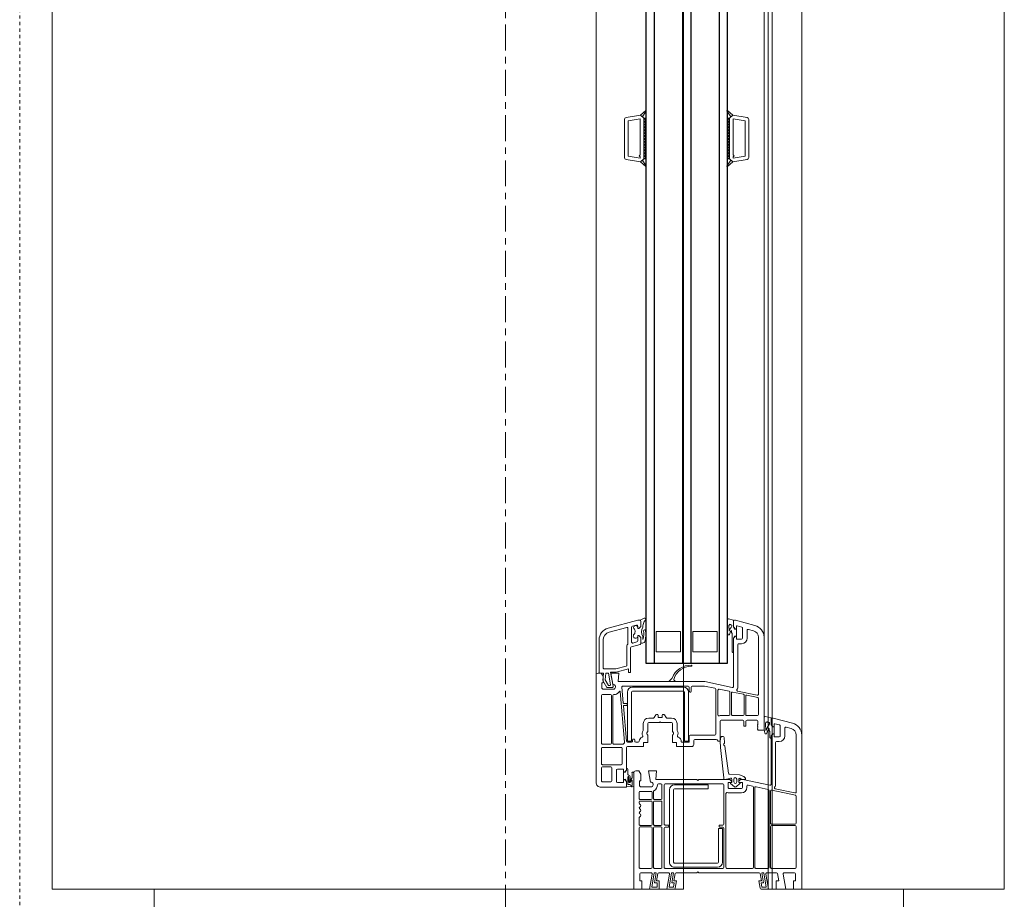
# Model space of a CAD drawing. Header units: centimetres. Extents: x 376 to 6517, y 1901 to 66534.
# Tile 82 of 105: x 2897 to 2945, y 66040 to 66083. Entities that reach past the tile are written whole.
import ezdxf

# ---------------------------------------------------------------- set-up
doc = ezdxf.new("R2010")
doc.units = ezdxf.units.CM
doc.linetypes.add('__FK_przerywana', pattern=[0.32004, 0.16002, -0.16002])
doc.linetypes.add('Linia siatki', pattern=[2.2225, 1.27, -0.3175, 0.3175, -0.3175])
for name, color, linetype, lineweight in [('A-DETL-GENF', 7, 'Continuous', 5), ('A-DETL-MBND', 7, 'Continuous', 5), ('A-GENM', 7, 'Continuous', 5), ('A-GLAZ', 7, 'Continuous', 5), ('A-WALL', 7, 'Continuous', 35), ('S-GRID', 7, 'Continuous', 5)]:
    doc.layers.add(name, color=color, linetype=linetype, lineweight=lineweight)

# ---------------------------------------------------------------- blocks, each defined once
blk = doc.blocks.new('Windows_S9000-Double-Vent-Window-with-Sashbars - O3 Windows_S9000-Double-Vent-Window-with-Sashbars 2-9225298-__-00_00 Przyziemie PB')
at = {"layer": 'A-DETL-GENF'}
for p, q in [((69, 13.4), (61.435, 13.4)), ((64.23, 13.13), (61.435, 13.13)), ((64.074, 12.104), (64.279, 13.07)), ((64.386, 13.09), (64.139, 11.93)), ((65.76, 13.13), (64.435, 13.13)), ((65.81, 11.92), (65.81, 13.08)), ((65.88, 13.08), (65.88, 11.92)), ((67.93, 13.13), (65.93, 13.13)), ((67.98, 11.92), (67.98, 13.08)), ((68.25, 13.1), (68.6, 13.1)), ((68.6, 13.1), (68.6, 13)), ((69, 13), (69, 13.4)), ((60.855, 12.955), (60.6, 12.003)), ((61.116, 12.885), (61.048, 12.633)), ((68.2, 12.539), (68.2, 13.05)), ((69, 12.62), (68.259, 12.489)), ((68.6, 13), (69, 13)), ((69, 12.15), (69, 12.62)), ((60.878, 12.075), (60.942, 12.313)), ((60.99, 12.35), (61.48, 12.35)), ((61.097, 12.57), (61.48, 12.57)), ((61.53, 12.3), (61.53, 12.07)), ((61.75, 12.3), (61.75, 12.17)), ((61.8, 12.12), (63.844, 12.12)), ((68.2, 11.689), (68.2, 12.163)), ((68.241, 12.212), (68.6, 12.275)), ((68.6, 12.275), (68.6, 12.15)), ((68.6, 12.15), (69, 12.15)), ((60.524, 11.611), (60.589, 11.9)), ((60.589, 11.9), (60.93, 11.9)), ((60.6, 12.003), (60.6, 11.95)), ((60.65, 11.9), (60.93, 11.9)), ((60.799, 11.702), (60.786, 11.72)), ((60.948, 11.63), (60.841, 11.63)), ((61.03, 12.05), (60.897, 12.05)), ((60.93, 11.9), (61.03, 12)), ((60.93, 11.9), (61.002, 11.951)), ((61.03, 12), (61.03, 12.05)), ((61.031, 11.96), (61.031, 12.049)), ((61.031, 12.049), (61.381, 12.049)), ((61.206, 11.8), (61.121, 11.8)), ((61.258, 11.83), (61.206, 11.8)), ((61.526, 11.83), (61.258, 11.83)), ((61.51, 12.05), (61.38, 12.05)), ((61.38, 12.05), (61.38, 12)), ((61.38, 12), (61.48, 11.9)), ((61.381, 12.049), (61.381, 11.96)), ((61.409, 11.951), (61.481, 11.9)), ((61.48, 11.9), (63.846, 11.9)), ((61.481, 11.9), (61.586, 11.9)), ((63.895, 11.84), (63.611, 10.504)), ((64.103, 11.76), (63.976, 11.16)), ((67.93, 11.8), (64.152, 11.8)), ((64.188, 11.87), (65.76, 11.87)), ((65.93, 11.87), (67.93, 11.87)), ((67.98, 11.15), (67.98, 11.75)), ((68.2, 11.538), (68.91, 11.663)), ((69, 11.77), (68.259, 11.639)), ((68.91, 11.663), (68.91, 11.446)), ((69, 11.412), (69, 11.77)), ((61.2, 11.55), (56.635, 11.55)), ((59.43, 11.28), (56.635, 11.28)), ((59.274, 10.255), (59.479, 11.22)), ((59.586, 11.24), (59.473, 10.71)), ((60.43, 11.28), (59.634, 11.28)), ((60.48, 10.7), (60.48, 11.23)), ((60.948, 11.55), (60.573, 11.55)), ((60.7, 10.715), (60.7, 11.2)), ((60.75, 11.25), (60.9, 11.25)), ((60.9, 11.25), (60.92, 11.23)), ((60.92, 11.23), (60.94, 11.25)), ((60.94, 11.25), (60.96, 11.23)), ((60.96, 11.23), (60.98, 11.25)), ((60.98, 11.25), (61, 11.23)), ((61, 11.23), (61.02, 11.25)), ((61.02, 11.25), (61.04, 11.23)), ((61.04, 11.23), (61.06, 11.25)), ((61.06, 11.25), (61.08, 11.23)), ((61.08, 11.23), (61.1, 11.25)), ((61.1, 11.25), (61.12, 11.23)), ((61.12, 11.23), (61.14, 11.25)), ((61.14, 11.25), (61.16, 11.23)), ((61.16, 11.23), (61.2, 11.27)), ((61.2, 11.27), (61.2, 11.55)), ((68.2, 11.446), (68.2, 11.538)), ((68.69, 11.533), (68.2, 11.446)), ((68.2, 8.35), (68.2, 11.313)), ((68.241, 11.362), (68.6, 11.425)), ((68.6, 11.425), (68.6, 11.3)), ((68.6, 11.3), (68.959, 11.363)), ((68.69, 11.407), (68.69, 11.533)), ((68.91, 11.446), (68.69, 11.407)), ((31, 10.016), (31.124, 10.717)), ((31.222, 10.8), (33.078, 10.8)), ((33.3, 10.016), (33.176, 10.717)), ((56.055, 11.105), (55.8, 10.154)), ((56.316, 11.035), (56.248, 10.783)), ((56.296, 10.72), (56.68, 10.72)), ((59.522, 10.65), (60.43, 10.65)), ((61, 10.665), (60.75, 10.665)), ((61, 10.565), (61, 10.665)), ((63.581, 10.647), (63.61, 10.647)), ((63.61, 10.647), (63.61, 10.497)), ((63.939, 10.99), (63.893, 10.77)), ((63.942, 10.71), (64.01, 10.71)), ((67.93, 11.03), (63.988, 11.03)), ((64.024, 11.1), (67.93, 11.1)), ((67.98, 9.73), (67.98, 10.98)), ((31.185, 10.03), (31.289, 10.62)), ((31.289, 10.62), (33.011, 10.62)), ((33.011, 10.62), (33.115, 10.03)), ((55.8, 10.154), (55.8, 10.1)), ((56.078, 10.225), (56.142, 10.463)), ((56.23, 10.2), (56.097, 10.2)), ((56.19, 10.5), (56.68, 10.5)), ((56.23, 10.15), (56.23, 10.2)), ((56.23, 10.11), (56.23, 10.199)), ((56.23, 10.199), (56.58, 10.199)), ((56.71, 10.2), (56.58, 10.2)), ((56.58, 10.2), (56.58, 10.15)), ((56.58, 10.199), (56.58, 10.11)), ((56.73, 10.45), (56.73, 10.22)), ((56.95, 10.45), (56.95, 10.32)), ((57, 10.27), (59.045, 10.27)), ((59.437, 10.54), (59.324, 10.01)), ((60.43, 10.58), (59.486, 10.58)), ((60.48, 10), (60.48, 10.53)), ((60.7, 9.45), (60.7, 10.515)), ((60.75, 10.565), (61, 10.565)), ((63.35, 9.845), (63.389, 10.347)), ((63.389, 10.347), (63.47, 10.552)), ((63.481, 10.569), (63.545, 10.633)), ((63.61, 10.497), (63.564, 10.384)), ((63.738, 10.21), (63.598, 10.21)), ((63.611, 10.504), (63.61, 10.436)), ((63.61, 10.315), (63.74, 10.312)), ((63.625, 10.4), (63.704, 10.321)), ((63.704, 10.321), (63.74, 10.315)), ((63.76, 10.335), (63.76, 10.47)), ((63.76, 10.332), (63.76, 10.348)), ((63.78, 10.49), (64.01, 10.49)), ((63.815, 10.365), (63.974, 10.177)), ((64.06, 10.44), (64.06, 9.84)), ((64.28, 10.44), (64.28, 9.84)), ((30.769, 9.757), (31, 10.016)), ((31.092, 9.914), (30.789, 9.732)), ((31, 10.016), (31.092, 9.914)), ((31.151, 9.85), (31, 10.016)), ((31.15, 9.85), (33.15, 9.85)), ((31.15, 9.75), (31.15, 9.85)), ((31.15, 9.85), (33.15, 9.85)), ((31.15, 9.799), (31.201, 9.85)), ((33.15, 9.75), (31.15, 9.75)), ((31.251, 9.75), (31.151, 9.85)), ((32.95, 10.03), (31.185, 10.03)), ((31.343, 9.85), (31.251, 9.75)), ((31.393, 9.75), (31.293, 9.85)), ((31.484, 9.85), (31.393, 9.75)), ((31.534, 9.75), (31.434, 9.85)), ((31.625, 9.85), (31.534, 9.75)), ((31.675, 9.75), (31.575, 9.85)), ((31.767, 9.85), (31.675, 9.75)), ((31.817, 9.75), (31.717, 9.85)), ((31.908, 9.85), (31.817, 9.75)), ((31.958, 9.75), (31.858, 9.85)), ((32.05, 9.85), (31.958, 9.75)), ((32.1, 9.75), (32, 9.85)), ((32.191, 9.85), (32.1, 9.75)), ((32.241, 9.75), (32.141, 9.85)), ((32.333, 9.85), (32.241, 9.75)), ((32.383, 9.75), (32.283, 9.85)), ((32.474, 9.85), (32.383, 9.75)), ((32.524, 9.75), (32.424, 9.85)), ((32.615, 9.85), (32.524, 9.75)), ((32.665, 9.75), (32.565, 9.85)), ((32.757, 9.85), (32.665, 9.75)), ((32.807, 9.75), (32.707, 9.85)), ((32.898, 9.85), (32.807, 9.75)), ((32.948, 9.75), (32.848, 9.85)), ((33.04, 9.85), (32.948, 9.75)), ((33, 10.08), (32.95, 10.03)), ((32.99, 9.85), (33.09, 9.75)), ((33.05, 10.03), (33, 10.08)), ((33.115, 10.03), (33.05, 10.03)), ((33.09, 9.75), (33.15, 9.831)), ((33.15, 9.831), (33.131, 9.85)), ((33.15, 9.85), (33.3, 10.016)), ((33.15, 9.85), (33.15, 9.75)), ((33.208, 9.914), (33.3, 10.016)), ((33.511, 9.732), (33.208, 9.914)), ((33.3, 10.016), (33.531, 9.757)), ((55.735, 9.811), (55.789, 10.05)), ((56.159, 9.75), (55.784, 9.75)), ((55.789, 10.05), (56.13, 10.05)), ((55.85, 10.05), (56.13, 10.05)), ((56.052, 9.83), (56.159, 9.83)), ((56.13, 10.05), (56.23, 10.15)), ((56.13, 10.05), (56.202, 10.101)), ((56.405, 9.95), (56.321, 9.95)), ((56.457, 9.98), (56.405, 9.95)), ((57.325, 9.98), (56.457, 9.98)), ((56.58, 10.15), (56.68, 10.05)), ((56.681, 10.05), (56.609, 10.101)), ((56.68, 10.05), (59.046, 10.05)), ((57.385, 10.05), (56.681, 10.05)), ((59.095, 9.99), (58.81, 8.65)), ((59.184, 9.35), (59.288, 9.84)), ((59.337, 9.88), (60.43, 9.88)), ((59.373, 9.95), (60.43, 9.95)), ((60.48, 9.83), (60.48, 9.432)), ((61.982, 9.628), (63.307, 9.8)), ((63.548, 9.899), (63.607, 9.728)), ((63.74, 9.968), (63.596, 9.965)), ((63.598, 10.07), (63.738, 10.07)), ((63.61, 9.844), (63.61, 8.35)), ((63.61, 9.712), (63.61, 9.57)), ((63.718, 9.965), (63.625, 9.88)), ((63.74, 9.965), (63.718, 9.965)), ((63.76, 9.932), (63.76, 9.948)), ((63.76, 9.81), (63.76, 9.945)), ((64.01, 9.79), (63.78, 9.79)), ((63.974, 10.103), (63.811, 9.91)), ((64.31, 9.68), (67.93, 9.68)), ((56.35, 8.05), (56.35, 9.25)), ((56.35, 9.25), (57.35, 9.25)), ((57.35, 9.25), (57.35, 8.05)), ((60.446, 9.29), (59.233, 9.29)), ((61.731, 9.4), (60.75, 9.4)), ((61.501, 9.489), (61.503, 9.549)), ((61.737, 9.4), (61.541, 9.438)), ((61.55, 9.597), (61.81, 9.612)), ((61.66, 8.15), (61.66, 9.208)), ((61.675, 9.244), (61.731, 9.3)), ((61.731, 9.3), (61.731, 9.4)), ((62.041, 9.416), (61.737, 9.4)), ((63.531, 9.57), (62.041, 9.416)), ((63.61, 9.57), (63.531, 9.57)), ((63.83, 9.52), (63.83, 6.7)), ((65.805, 9.57), (63.88, 9.57)), ((65.855, 9.375), (65.855, 9.52)), ((65.93, 9.35), (65.88, 9.35)), ((65.955, 9.52), (65.955, 9.375)), ((67.93, 9.57), (66.005, 9.57)), ((66.03, 9.31), (66.03, 9.51)), ((66.03, 9.51), (67.68, 9.51)), ((67.68, 9.31), (66.03, 9.31)), ((67.73, 7.16), (67.73, 9.26)), ((67.93, 9.26), (67.93, 7.16)), ((67.98, 6.7), (67.98, 9.52)), ((59.139, 9.14), (59.03, 8.627)), ((61.39, 9.18), (59.188, 9.18)), ((61.44, 7.93), (61.44, 9.13)), ((63.88, 7.16), (63.88, 8.81)), ((63.88, 8.81), (64.08, 8.81)), ((64.08, 8.81), (64.08, 7.16)), ((58.81, 8.65), (58.81, 4.389)), ((59.03, 8.627), (59.03, 8.03)), ((63.61, 8.35), (63.66, 8.3)), ((63.66, 8.3), (63.61, 8.25)), ((63.61, 8.25), (63.61, 6.239)), ((68.15, 8.3), (68.2, 8.35)), ((68.2, 8.25), (68.15, 8.3)), ((68.2, 7.237), (68.2, 8.25)), ((57.35, 8.05), (56.35, 8.05)), ((59.03, 7.83), (59.03, 4.618)), ((59.08, 7.98), (59.28, 7.98)), ((59.28, 7.88), (59.08, 7.88)), ((61.733, 7.84), (59.333, 7.84)), ((61.76, 7.88), (61.49, 7.88)), ((61.9, 8.1), (61.71, 8.1)), ((61.733, 7.64), (61.733, 7.84)), ((61.78, 7.505), (61.78, 7.86)), ((62, 7.26), (62, 8)), ((56.35, 6.25), (56.35, 7.45)), ((56.35, 7.45), (57.35, 7.45)), ((57.35, 7.45), (57.35, 6.25)), ((59.083, 7.59), (59.083, 5.09)), ((59.283, 5.09), (59.283, 7.59)), ((59.333, 7.64), (61.733, 7.64)), ((60.87, 7.28), (61.188, 7.28)), ((61.8, 7.06), (61.8, 7.26)), ((61.8, 7.26), (62, 7.26)), ((58.657, 7.023), (58.776, 6.904)), ((58.776, 7.176), (58.723, 7.122)), ((58.81, 6.918), (58.81, 7.162)), ((60.6, 6.781), (60.6, 7.01)), ((60.82, 6.48), (60.82, 7.01)), ((60.87, 7.06), (61.247, 7.06)), ((61.272, 7.067), (61.335, 7.103)), ((61.447, 7.06), (61.8, 7.06)), ((64.13, 7.11), (67.68, 7.11)), ((67.68, 6.91), (64.13, 6.91)), ((65.855, 6.7), (65.855, 6.845)), ((65.88, 6.87), (65.93, 6.87)), ((65.955, 6.845), (65.955, 6.7)), ((68.69, 7.017), (68.2, 7.104)), ((68.2, 7.104), (68.2, 7.012)), ((68.2, 7.012), (68.91, 6.887)), ((68.2, 6.387), (68.2, 6.861)), ((68.6, 7.125), (68.241, 7.188)), ((68.259, 6.911), (69, 6.78)), ((68.959, 7.187), (68.6, 7.25)), ((68.6, 7.25), (68.6, 7.125)), ((68.91, 7.104), (68.69, 7.143)), ((68.69, 7.143), (68.69, 7.017)), ((68.91, 6.887), (68.91, 7.104)), ((69, 6.78), (69, 7.138)), ((60.444, 6.656), (60.576, 6.739)), ((60.545, 6.55), (60.47, 6.55)), ((60.47, 6.35), (60.545, 6.35)), ((60.57, 6.375), (60.57, 6.525)), ((60.79, 6.45), (60.82, 6.48)), ((60.82, 6.42), (60.79, 6.45)), ((60.82, 5.89), (60.82, 6.42)), ((63.83, 6.49), (63.83, 6.375)), ((63.88, 6.65), (65.805, 6.65)), ((64.555, 6.54), (63.88, 6.54)), ((64.605, 6.17), (64.605, 6.49)), ((64.675, 6.49), (64.675, 6.17)), ((65.82, 6.54), (64.725, 6.54)), ((65.87, 6.17), (65.87, 6.49)), ((65.94, 6.49), (65.94, 6.17)), ((67.93, 6.54), (65.99, 6.54)), ((66.005, 6.65), (67.93, 6.65)), ((67.98, 6.17), (67.98, 6.49)), ((68.6, 6.275), (68.241, 6.338)), ((69, 6.4), (68.6, 6.4)), ((68.6, 6.4), (68.6, 6.275)), ((68.91, 6.31), (68.69, 6.31)), ((68.69, 6.31), (68.69, 6.167)), ((68.91, 6.037), (68.91, 6.31)), ((69, 5.93), (69, 6.4)), ((57.35, 6.25), (56.35, 6.25)), ((60.576, 6.161), (60.444, 6.244)), ((60.6, 5.89), (60.6, 6.119)), ((61.247, 5.84), (60.87, 5.84)), ((61.335, 5.797), (61.272, 5.833)), ((61.8, 5.84), (61.447, 5.84)), ((61.8, 5.64), (61.8, 5.84)), ((63.61, 6.239), (63.2, 6.275)), ((63.2, 6.275), (63.2, 5.88)), ((63.2, 5.88), (63.745, 5.976)), ((63.98, 6.039), (63.98, 5.48)), ((64.2, 6), (64.2, 5.47)), ((64.216, 6.12), (64.555, 6.12)), ((64.555, 6.05), (64.25, 6.05)), ((64.605, 5.47), (64.605, 6)), ((64.675, 6), (64.675, 5.47)), ((64.725, 6.12), (65.82, 6.12)), ((65.82, 6.05), (64.725, 6.05)), ((65.87, 5.47), (65.87, 6)), ((65.94, 6), (65.94, 5.47)), ((65.99, 6.12), (67.93, 6.12)), ((67.93, 6.05), (65.99, 6.05)), ((67.98, 5.47), (67.98, 6)), ((68.69, 6.167), (68.2, 6.254)), ((68.2, 6.254), (68.2, 6.162)), ((68.2, 6.162), (68.91, 6.037)), ((68.2, 5.5), (68.2, 6.011)), ((68.259, 6.061), (69, 5.93)), ((30.769, 5.743), (31, 5.484)), ((31.092, 5.586), (30.789, 5.768)), ((31.151, 5.65), (31, 5.484)), ((31, 5.484), (31.092, 5.586)), ((31, 5.484), (31.124, 4.783)), ((33.15, 5.75), (31.15, 5.75)), ((31.15, 5.75), (31.15, 5.65)), ((31.15, 5.701), (31.201, 5.65)), ((31.15, 5.65), (33.15, 5.65)), ((31.15, 5.65), (33.15, 5.65)), ((31.251, 5.75), (31.151, 5.65)), ((31.185, 5.47), (31.289, 4.88)), ((32.95, 5.47), (31.185, 5.47)), ((31.343, 5.65), (31.251, 5.75)), ((31.393, 5.75), (31.293, 5.65)), ((31.484, 5.65), (31.393, 5.75)), ((31.534, 5.75), (31.434, 5.65)), ((31.625, 5.65), (31.534, 5.75)), ((31.675, 5.75), (31.575, 5.65)), ((31.767, 5.65), (31.675, 5.75)), ((31.817, 5.75), (31.717, 5.65)), ((31.908, 5.65), (31.817, 5.75)), ((31.958, 5.75), (31.858, 5.65)), ((32.05, 5.65), (31.958, 5.75)), ((32.1, 5.75), (32, 5.65)), ((32.191, 5.65), (32.1, 5.75)), ((32.241, 5.75), (32.141, 5.65)), ((32.333, 5.65), (32.241, 5.75)), ((32.383, 5.75), (32.283, 5.65)), ((32.474, 5.65), (32.383, 5.75)), ((32.524, 5.75), (32.424, 5.65)), ((32.615, 5.65), (32.524, 5.75)), ((32.665, 5.75), (32.565, 5.65)), ((32.757, 5.65), (32.665, 5.75)), ((32.807, 5.75), (32.707, 5.65)), ((32.898, 5.65), (32.807, 5.75)), ((32.948, 5.75), (32.848, 5.65)), ((33.04, 5.65), (32.948, 5.75)), ((33, 5.42), (32.95, 5.47)), ((32.99, 5.65), (33.09, 5.75)), ((33.05, 5.47), (33, 5.42)), ((33.011, 4.88), (33.115, 5.47)), ((33.115, 5.47), (33.05, 5.47)), ((33.09, 5.75), (33.15, 5.669)), ((33.15, 5.669), (33.131, 5.65)), ((33.15, 5.65), (33.15, 5.75)), ((33.15, 5.65), (33.3, 5.484)), ((33.3, 5.484), (33.176, 4.783)), ((33.511, 5.768), (33.208, 5.586)), ((33.208, 5.586), (33.3, 5.484)), ((33.3, 5.484), (33.531, 5.743)), ((55.799, 5.464), (55.7, 5.673)), ((55.769, 5.74), (55.895, 5.641)), ((55.8, 5.348), (55.8, 5.452)), ((56.19, 3.895), (55.8, 5.348)), ((56.101, 5.5), (55.847, 5.5)), ((55.85, 5.5), (56.101, 5.5)), ((56.201, 5.35), (56.085, 5.35)), ((56.201, 5.4), (56.101, 5.5)), ((56.101, 5.5), (56.201, 5.4)), ((56.142, 5.35), (56.201, 5.35)), ((56.201, 5.35), (56.201, 5.4)), ((56.201, 5.4), (56.201, 5.35)), ((56.651, 5.5), (56.551, 5.4)), ((56.551, 5.4), (56.651, 5.5)), ((56.551, 5.4), (56.551, 5.35)), ((56.551, 5.35), (56.551, 5.4)), ((56.551, 5.35), (56.576, 5.35)), ((56.817, 5.35), (56.551, 5.35)), ((56.601, 5.6), (56.742, 5.6)), ((56.911, 5.5), (56.651, 5.5)), ((56.651, 5.5), (56.942, 5.5)), ((56.742, 5.6), (56.709, 5.614)), ((56.81, 5.72), (56.876, 5.674)), ((56.99, 5.463), (57.104, 5.037)), ((61.188, 5.62), (60.87, 5.62)), ((61.78, 5.25), (61.78, 5.366)), ((62, 5.64), (61.8, 5.64)), ((62, 4.85), (62, 5.64)), ((63.35, 5.5), (63.2, 5.4)), ((63.2, 5.4), (63.2, 5.25)), ((63.68, 5.5), (63.35, 5.5)), ((63.68, 5.43), (63.68, 5.5)), ((63.93, 5.43), (63.68, 5.43)), ((63.98, 5.48), (63.93, 5.43)), ((64.25, 5.42), (64.555, 5.42)), ((64.725, 5.42), (64.78, 5.42)), ((65.49, 5.42), (65.82, 5.42)), ((65.99, 5.42), (67.93, 5.42)), ((68.6, 5.45), (68.25, 5.45)), ((69, 5.55), (68.6, 5.55)), ((68.6, 5.55), (68.6, 5.45)), ((69, 5.15), (69, 5.55)), ((31.289, 4.88), (33.011, 4.88)), ((56.037, 5.287), (56.091, 5.087)), ((56.139, 5.05), (56.87, 5.05)), ((56.2, 4.87), (56.949, 4.87)), ((56.918, 5.113), (56.865, 5.313)), ((57.153, 5), (58.37, 5)), ((58.37, 4.9), (58.182, 4.9)), ((58.182, 4.9), (58.347, 4.287)), ((58.37, 5), (58.37, 4.9)), ((61.733, 5.04), (59.333, 5.04)), ((59.333, 4.84), (61.733, 4.84)), ((59.9, 4.838), (59.96, 4.838)), ((61.68, 5.2), (61.73, 5.2)), ((61.73, 5.1), (61.68, 5.1)), ((61.733, 4.84), (61.733, 5.04)), ((61.78, 4.85), (61.78, 5.05)), ((63.115, 4.87), (63.375, 4.87)), ((63.296, 5.15), (63.92, 5.15)), ((63.3, 5.15), (69, 5.15)), ((63.544, 5.075), (63.337, 5.08)), ((63.497, 4.87), (63.858, 4.87)), ((63.71, 4.894), (63.5, 4.92)), ((63.515, 4.978), (63.663, 4.96)), ((63.682, 4.961), (63.544, 5.075)), ((63.653, 5.062), (63.749, 4.982)), ((63.887, 5.08), (63.659, 5.08)), ((63.858, 4.87), (63.866, 4.967)), ((63.974, 5.046), (63.955, 4.8)), ((31.222, 4.7), (33.078, 4.7)), ((56.383, 3.946), (56.152, 4.807)), ((57.035, 4.82), (58, 4.82)), ((58.048, 4.783), (58.187, 4.266)), ((58.81, 4.389), (58.4, 4.425)), ((58.4, 4.425), (58.4, 4.03)), ((59.084, 4.568), (59.862, 4.636)), ((61.792, 4.705), (59.306, 4.487)), ((59.88, 4.656), (59.88, 4.818)), ((59.98, 4.818), (59.98, 4.669)), ((60.002, 4.649), (61.734, 4.8)), ((61.89, 4.18), (61.89, 4.609)), ((62.04, 4.53), (62.04, 3.62)), ((63.16, 4.8), (62.05, 4.8)), ((62.84, 4.58), (62.09, 4.58)), ((62.89, 3.62), (62.89, 4.53)), ((63.159, 4.8), (63.055, 4.8)), ((63.11, 4.35), (63.11, 4.65)), ((63.11, 4.65), (63.26, 4.65)), ((63.231, 4.749), (63.159, 4.8)), ((63.26, 4.7), (63.16, 4.8)), ((63.26, 4.651), (63.26, 4.74)), ((63.26, 4.65), (63.26, 4.7)), ((63.61, 4.651), (63.26, 4.651)), ((63.71, 4.8), (63.61, 4.7)), ((63.61, 4.74), (63.61, 4.651)), ((63.61, 4.7), (63.61, 4.65)), ((63.61, 4.65), (63.76, 4.65)), ((63.71, 4.8), (63.638, 4.749)), ((63.955, 4.8), (63.71, 4.8)), ((64, 4.8), (63.71, 4.8)), ((63.76, 4.65), (63.76, 4.35)), ((64, 3.55), (64, 4.8)), ((58.19, 4.24), (58.19, 3.71)), ((58.35, 4.261), (58.35, 4.016)), ((58.35, 4.016), (59.041, 4.138)), ((58.4, 4.03), (58.945, 4.126)), ((58.977, 4.007), (58.4, 3.906)), ((58.4, 3.906), (58.4, 3.79)), ((58.723, 3.756), (59, 3.916)), ((59, 3.916), (59, 3.988)), ((59.1, 4.089), (59.1, 3.835)), ((59.18, 4.189), (59.18, 3.63)), ((59.45, 4.239), (59.45, 4.18)), ((59.45, 4.01), (59.45, 3.62)), ((59.5, 4.13), (61.84, 4.13)), ((61.84, 4.06), (59.5, 4.06)), ((61.89, 3.62), (61.89, 4.01)), ((62.99, 3.62), (62.99, 4.03)), ((63.04, 4.08), (63.68, 4.08)), ((63.71, 4.3), (63.16, 4.3)), ((63.73, 4.03), (63.73, 3.62)), ((58.13, 3.65), (56.769, 3.65)), ((58.4, 3.45), (56.769, 3.45)), ((58.75, 3.632), (58.392, 3.67)), ((58.392, 3.67), (58.4, 3.45)), ((58.4, 3.79), (58.723, 3.756)), ((58.55, 3.65), (58.4, 3.55)), ((58.4, 3.55), (58.4, 3.4)), ((58.88, 3.65), (58.55, 3.65)), ((59.1, 3.835), (58.75, 3.632)), ((58.88, 3.58), (58.88, 3.65)), ((59.13, 3.58), (58.88, 3.58)), ((59.18, 3.63), (59.13, 3.58)), ((59.5, 3.57), (61.84, 3.57)), ((62.09, 3.57), (62.84, 3.57)), ((63.68, 3.57), (63.04, 3.57)), ((58.5, 3.3), (63.75, 3.3))]:
    blk.add_line(p, q, dxfattribs=at)
at = {"layer": 'A-DETL-GENF', "color": 176, "lineweight": 25, "true_color": 0x00007f}
for p, q in [((57.9, 9.75), (6.4, 9.75)), ((57.9, 5.75), (57.9, 9.75)), ((6.4, 9.35), (57.9, 9.35)), ((6.4, 7.95), (57.9, 7.95)), ((6.4, 7.55), (57.9, 7.55)), ((6.4, 6.15), (57.9, 6.15)), ((6.4, 5.75), (57.9, 5.75))]:
    blk.add_line(p, q, dxfattribs=at)
at = {"layer": 'A-DETL-GENF'}
for centre, radius, start, end in [((61.435, 12.8), 0.6, 90, 165), ((61.435, 12.8), 0.33, 90, 165), ((64.23, 13.08), 0.05, 348, 90), ((64.435, 13.08), 0.05, 90, 168), ((65.76, 13.08), 0.05, 0, 90), ((65.93, 13.08), 0.05, 90, 180), ((67.93, 13.08), 0.05, 0, 90), ((68.25, 13.05), 0.05, 90, 180), ((61.097, 12.62), 0.05, 165, 270), ((60.99, 12.3), 0.05, 90, 165), ((61.48, 12.3), 0.27, 0, 90), ((61.48, 12.3), 0.05, 0, 90), ((61.8, 12.17), 0.05, 180, 270), ((63.844, 11.85), 0.27, 55.6149, 90), ((64.025, 12.114), 0.05, 235.6149, 348), ((68.25, 12.539), 0.05, 180, 280), ((68.25, 12.163), 0.05, 100, 180), ((60.573, 11.6), 0.05, 167.3698, 270), ((60.65, 11.95), 0.05, 180, 270), ((60.802, 11.732), 0.02, 139.874, 215.4442), ((60.766, 11.692), 0.035, 301.0941, 17.6747), ((60.791, 11.607), 0.055, 24.3151, 97.5128), ((60.573, 11.925), 0.28, 319.874, 333.9737), ((60.861, 11.785), 0.04, 54.6341, 153.9737), ((60.897, 12.07), 0.02, 165, 270), ((61.562, 12.773), 1.171, 234.6341, 252.3023), ((60.948, 13.55), 1.92, 270, 277.6827), ((61.031, 11.91), 0.05, 90.4543, 125.2176), ((61.121, 11.79), 0.01, 90, 239.4092), ((61.569, 12.548), 0.89, 239.4092, 255.3538), ((61.331, 11.638), 0.05, 281.3285, 75.3538), ((61.38, 11.91), 0.05, 54.7824, 89.5457), ((61.51, 12.07), 0.02, 270, 0), ((61.526, 11.89), 0.06, 270, 0), ((63.846, 11.85), 0.05, 348, 90), ((64.152, 11.75), 0.05, 90, 168), ((64.188, 11.92), 0.05, 168, 270), ((65.76, 11.92), 0.05, 270, 0), ((65.93, 11.92), 0.05, 180, 270), ((67.93, 11.92), 0.05, 270, 0), ((67.93, 11.75), 0.05, 0, 90), ((68.25, 11.689), 0.05, 180, 280), ((56.635, 10.95), 0.6, 90, 165), ((56.635, 10.95), 0.33, 90, 165), ((59.43, 11.23), 0.05, 348, 90), ((59.634, 11.23), 0.05, 90, 168), ((60.43, 11.23), 0.05, 0, 90), ((60.75, 11.2), 0.05, 90, 180), ((60.948, 13.55), 2, 270, 281.3285), ((64.024, 11.15), 0.05, 168, 270), ((67.93, 11.15), 0.05, 270, 0), ((68.25, 11.313), 0.05, 100, 180), ((68.95, 11.412), 0.05, 280, 0), ((31.222, 10.7), 0.1, 90, 170), ((33.078, 10.7), 0.1, 10, 90), ((56.296, 10.77), 0.05, 165, 270), ((56.68, 10.45), 0.27, 0, 90), ((59.522, 10.7), 0.05, 168, 270), ((60.43, 10.7), 0.05, 270, 0), ((60.75, 10.715), 0.05, 180, 270), ((63.581, 10.597), 0.05, 90, 135), ((63.942, 10.76), 0.05, 168, 270), ((63.988, 10.98), 0.05, 90, 168), ((64.01, 10.44), 0.27, 0, 90), ((67.93, 10.98), 0.05, 0, 90), ((56.097, 10.22), 0.02, 165, 270), ((56.19, 10.45), 0.05, 90, 165), ((56.68, 10.45), 0.05, 0, 90), ((56.71, 10.22), 0.02, 270, 0), ((57, 10.32), 0.05, 180, 270), ((59.045, 10), 0.27, 55.8788, 90), ((59.225, 10.265), 0.05, 235.8788, 348), ((59.486, 10.53), 0.05, 90, 168), ((60.43, 10.53), 0.05, 0, 90), ((60.75, 10.515), 0.05, 90, 180), ((63.517, 10.533), 0.05, 135, 157.8461), ((63.598, 10.14), 0.07, 90, 270), ((63.61, 10.365), 0.05, 157.8461, 269.9462), ((63.66, 10.436), 0.05, 180, 225), ((63.738, 10.14), 0.07, 270, 90), ((63.74, 10.335), 0.02, 270, 360), ((63.74, 10.332), 0.02, 268.9465, 0), ((63.78, 10.47), 0.02, 90, 180), ((63.79, 10.348), 0.03, 34.8148, 180), ((63.94, 10.14), 0.05, 312.7094, 47.2906), ((64.01, 10.44), 0.05, 0, 90), ((30.781, 9.746), 0.016, 138.5402, 300.8835), ((33.519, 9.746), 0.016, 239.1165, 41.4598), ((55.784, 9.8), 0.05, 167.3698, 270), ((55.85, 10.1), 0.05, 180, 269.8362), ((55.977, 9.892), 0.035, 301.0941, 17.6747), ((56.002, 9.807), 0.055, 24.3151, 97.5128), ((55.784, 10.075), 0.28, 322.849, 333.9744), ((56.072, 9.935), 0.04, 53.8523, 153.9744), ((56.773, 10.923), 1.171, 234.6608, 247.8748), ((56.159, 11.75), 1.92, 270, 275.1538), ((56.159, 11.75), 2, 270, 279.4614), ((56.231, 10.06), 0.05, 90.4543, 125.2176), ((56.321, 9.94), 0.01, 90, 239.4092), ((57.204, 11.751), 2.025, 243.9755, 249.5002), ((56.481, 9.817), 0.04, 279.4614, 70.1466), ((56.58, 10.06), 0.05, 54.7824, 89.5457), ((57.325, 10.04), 0.06, 270, 0), ((59.046, 10), 0.05, 348, 90), ((59.337, 9.83), 0.05, 90, 168), ((59.373, 10), 0.05, 168, 270), ((60.43, 10), 0.05, 270, 0), ((60.43, 9.83), 0.05, 0, 90), ((63.3, 9.849), 0.05, 277.8995, 355.513), ((63.595, 9.915), 0.05, 89.1308, 199.2148), ((63.56, 9.712), 0.05, 0, 19.2148), ((63.66, 9.844), 0.05, 135, 180), ((63.74, 9.948), 0.02, 0, 91.0642), ((63.74, 9.945), 0.02, 0, 90), ((63.79, 9.932), 0.03, 180, 314.4752), ((63.78, 9.81), 0.02, 180, 270), ((64.01, 9.84), 0.05, 270, 0), ((64.31, 9.73), 0.05, 159.8945, 270), ((64.01, 9.84), 0.27, 339.8945, 0), ((67.93, 9.73), 0.05, 270, 0), ((59.233, 9.34), 0.05, 168, 270), ((60.446, 9.34), 0.05, 270, 19.8987), ((60.7, 9.432), 0.22, 180, 199.8987), ((60.75, 9.45), 0.05, 180, 270), ((61.551, 9.487), 0.05, 177.8273, 258.5022), ((61.553, 9.547), 0.05, 93.2146, 177.8273), ((61.71, 9.208), 0.05, 135, 180), ((61.812, 9.562), 0.05, 33.2146, 93.2146), ((61.896, 9.617), 0.05, 213.2146, 337.8995), ((61.989, 9.579), 0.05, 97.8995, 157.8995), ((63.88, 9.52), 0.05, 90, 180), ((65.805, 9.52), 0.05, 0, 90), ((65.88, 9.375), 0.025, 180, 270), ((65.93, 9.375), 0.025, 270, 0), ((66.005, 9.52), 0.05, 90, 180), ((67.68, 9.26), 0.25, 0, 90), ((67.68, 9.26), 0.05, 0, 90), ((67.93, 9.52), 0.05, 0, 90), ((59.188, 9.13), 0.05, 90, 168), ((61.39, 9.13), 0.05, 0, 90), ((58.98, 7.944), 0.971, 177.4591, 249.45), ((58.035, 7.983), 0.025, 352.6392, 172.6392), ((58.957, 7.979), 0.898, 179.8874, 253.5245), ((59.08, 8.03), 0.05, 180, 270), ((59.08, 7.83), 0.05, 90, 180), ((59.333, 7.59), 0.25, 90, 180), ((59.28, 7.93), 0.05, 270, 90), ((61.49, 7.93), 0.05, 180, 270), ((61.71, 8.15), 0.05, 180, 270), ((61.76, 7.86), 0.02, 0, 90), ((61.9, 8), 0.1, 0, 90), ((59.333, 7.59), 0.05, 90, 180), ((60.87, 7.01), 0.27, 90, 180), ((61.188, 7.33), 0.05, 270, 302.4617), ((61.36, 7.06), 0.27, 65.257, 122.4617), ((61.494, 7.351), 0.05, 245.257, 341.5112), ((61.75, 7.265), 0.22, 87.612, 161.5112), ((61.76, 7.505), 0.02, 267.612, 0), ((58.621, 6.988), 0.05, 45, 69.45), ((58.708, 7.136), 0.02, 253.5245, 315), ((58.79, 7.162), 0.02, 0, 135), ((58.79, 6.918), 0.02, 225, 0), ((60.55, 6.781), 0.05, 302, 0), ((60.87, 7.01), 0.05, 90, 180), ((61.247, 7.11), 0.05, 270, 300), ((61.36, 7.06), 0.05, 30, 120), ((61.447, 7.11), 0.05, 210, 270), ((64.13, 7.16), 0.25, 180, 270), ((64.13, 7.16), 0.05, 180, 270), ((65.88, 6.845), 0.025, 90, 180), ((65.93, 6.845), 0.025, 0, 90), ((67.68, 7.16), 0.25, 270, 0), ((67.68, 7.16), 0.05, 270, 0), ((68.25, 7.237), 0.05, 180, 260), ((68.25, 6.861), 0.05, 80, 180), ((68.95, 7.138), 0.05, 360, 80), ((60.47, 6.613), 0.05, 122, 180), ((60.47, 6.6), 0.05, 180, 270), ((60.47, 6.3), 0.05, 90, 180), ((60.47, 6.287), 0.05, 180, 238), ((60.545, 6.525), 0.025, 0, 90), ((60.545, 6.375), 0.025, 270, 0), ((63.88, 6.7), 0.05, 180, 270), ((63.88, 6.49), 0.05, 90, 180), ((63.88, 6.375), 0.05, 180, 268.5493), ((63.87, 5.98), 0.345, 28.7516, 88.5493), ((64.555, 6.49), 0.05, 0, 90), ((64.725, 6.49), 0.05, 90, 180), ((65.805, 6.7), 0.05, 270, 0), ((65.82, 6.49), 0.05, 0, 90), ((65.99, 6.49), 0.05, 90, 180), ((66.005, 6.7), 0.05, 180, 270), ((67.93, 6.7), 0.05, 270, 0), ((67.93, 6.49), 0.05, 0, 90), ((68.25, 6.387), 0.05, 180, 260), ((60.55, 6.119), 0.05, 0, 58), ((60.87, 5.89), 0.27, 180, 270), ((60.87, 5.89), 0.05, 180, 270), ((61.247, 5.79), 0.05, 60, 90), ((61.36, 5.84), 0.05, 240, 330), ((61.447, 5.79), 0.05, 90, 150), ((63.87, 5.98), 0.125, 28.3576, 181.7838), ((64.216, 6.17), 0.05, 208.7516, 270), ((64.25, 6), 0.05, 90, 180), ((64.555, 6.17), 0.05, 270, 0), ((64.555, 6), 0.05, 0, 90), ((64.725, 6.17), 0.05, 180, 270), ((64.725, 6), 0.05, 90, 180), ((65.82, 6.17), 0.05, 270, 0), ((65.82, 6), 0.05, 0, 90), ((65.99, 6.17), 0.05, 180, 270), ((65.99, 6), 0.05, 90, 180), ((67.93, 6.17), 0.05, 270, 0), ((67.93, 6), 0.05, 0, 90), ((68.25, 6.011), 0.05, 80, 180), ((30.781, 5.754), 0.016, 59.1165, 221.4598), ((33.519, 5.754), 0.016, 318.5402, 120.8835), ((55.743, 5.698), 0.0494, 58.8215, 209.9742), ((55.847, 5.45), 0.05, 90, 163.356), ((55.85, 5.45), 0.05, 90, 178), ((56.305, 7.258), 1.668, 255.7835, 264.1888), ((56.085, 5.3), 0.05, 90, 195), ((56.162, 5.249), 0.103, 101.4555, 295.1691), ((56.367, 6.021), 0.481, 241.2886, 299.054), ((56.329, 5.681), 0.06, 163.4653, 186.9446), ((56.319, 5.68), 0.05, 186.9446, 267.7224), ((56.319, 5.684), 0.05, 98.6519, 163.4653), ((56.519, 4.203), 1.544, 79.1305, 97.7077), ((56.479, 4.783), 0.862, 74.5841, 100.8607), ((56.579, 5.241), 0.109, 238.0208, 91.5921), ((56.817, 5.3), 0.05, 15, 90), ((56.848, 5.633), 0.05, 29.704, 55.4664), ((56.649, 5.514), 0.281, 1.2897, 30.6953), ((56.911, 5.52), 0.02, 270, 1.2897), ((56.942, 5.45), 0.05, 15, 90), ((61.188, 5.57), 0.05, 57.5383, 90), ((61.36, 5.84), 0.27, 237.5383, 294.743), ((61.494, 5.549), 0.05, 18.4888, 114.743), ((61.75, 5.635), 0.22, 198.4888, 265.752), ((61.73, 5.366), 0.05, 0, 85.752), ((64.25, 5.47), 0.05, 180, 270), ((64.555, 5.47), 0.05, 270, 0), ((64.725, 5.47), 0.05, 180, 270), ((64.78, 5.47), 0.05, 270, 336.8382), ((64.9, 5.419), 0.08, 25.3317, 156.8382), ((65.017, 5.474), 0.05, 205.3317, 334.6683), ((65.135, 5.419), 0.08, 25.3317, 154.6683), ((65.252, 5.474), 0.05, 205.3317, 334.6683), ((65.37, 5.419), 0.08, 23.1618, 154.6683), ((65.49, 5.47), 0.05, 203.1618, 270), ((65.82, 5.47), 0.05, 270, 0), ((65.99, 5.47), 0.05, 180, 270), ((67.93, 5.47), 0.05, 270, 0), ((68.25, 5.5), 0.05, 180, 270), ((56.139, 5.1), 0.05, 195, 270), ((56.2, 4.82), 0.05, 90, 195), ((56.36, 5.004), 0.216, 41.6463, 135.4955), ((56.87, 5.1), 0.05, 270, 15), ((56.949, 4.82), 0.05, 30, 90), ((57.035, 4.87), 0.05, 210, 270), ((57.153, 5.05), 0.05, 195, 270), ((59.333, 5.09), 0.25, 180, 270), ((59.333, 5.09), 0.05, 180, 270), ((59.9, 4.818), 0.02, 90, 180), ((59.96, 4.818), 0.02, 0, 90), ((61.68, 5.15), 0.05, 90, 270), ((61.73, 5.25), 0.05, 270, 0), ((61.73, 5.05), 0.05, 0, 90), ((61.73, 4.85), 0.05, 275, 0), ((62.05, 4.85), 0.05, 180, 270), ((63.115, 4.81), 0.06, 90, 180), ((63.3, 5.25), 0.1, 180, 270), ((63.296, 5.107), 0.0425, 90, 310.5866), ((63.375, 4.9), 0.03, 270, 350.7664), ((63.503, 4.879), 0.1, 82.9509, 170.7664), ((63.497, 4.895), 0.025, 82.9509, 270), ((63.659, 5.07), 0.01, 90, 230.0083), ((63.659, 4.93), 0.03, 358.1549, 82.9509), ((63.702, 4.983), 0.03, 226.9578, 283.3612), ((63.704, 4.938), 0.02, 240.5913, 40.9248), ((63.717, 4.943), 0.05, 262.9509, 50.0083), ((63.906, 4.964), 0.04, 90.0711, 175.5415), ((63.887, 5.06), 0.02, 22.5874, 90), ((63.929, 5.077), 0.025, 202.5874, 243.1743), ((63.906, 5.031), 0.027, 270.0711, 63.1743), ((63.92, 5.1), 0.05, 12.5096, 90), ((63.755, 5.063), 0.22, 355.5415, 12.5096), ((31.222, 4.8), 0.1, 190, 270), ((33.078, 4.8), 0.1, 270, 350), ((58, 4.77), 0.05, 15, 90), ((59.08, 4.618), 0.05, 180, 275), ((59.307, 4.467), 0.02, 95, 235.9288), ((59.075, 4.124), 0.395, 19.6056, 55.9288), ((59.86, 4.656), 0.02, 275, 0), ((60, 4.669), 0.02, 180, 275), ((61.796, 4.655), 0.05, 37.5393, 95), ((62.05, 4.85), 0.27, 217.5393, 228.9855), ((61.84, 4.609), 0.05, 0, 48.9855), ((62.09, 4.53), 0.05, 90, 180), ((62.84, 4.53), 0.05, 0, 90), ((63.26, 4.79), 0.05, 234.7824, 269.5457), ((63.609, 4.79), 0.05, 270.4543, 305.2067), ((56.769, 4.05), 0.6, 195, 270), ((56.769, 4.05), 0.4, 195, 270), ((58.09, 4.24), 0.1, 0, 15), ((58.25, 4.261), 0.1, 0, 15), ((59.07, 4.13), 0.125, 28.3576, 181.7838), ((58.98, 3.988), 0.02, 0, 100), ((59.05, 4.089), 0.05, 0, 100), ((59.4, 4.239), 0.05, 0, 19.6056), ((59.5, 4.18), 0.05, 180, 270), ((59.5, 4.01), 0.05, 90, 180), ((61.84, 4.18), 0.05, 270, 0), ((61.84, 4.01), 0.05, 0, 90), ((63.04, 4.03), 0.05, 90, 180), ((63.16, 4.35), 0.05, 180, 270), ((63.68, 4.03), 0.05, 0, 90), ((63.71, 4.35), 0.05, 270, 0), ((58.13, 3.71), 0.06, 270, 0), ((58.5, 3.4), 0.1, 180, 270), ((59.5, 3.62), 0.05, 180, 270), ((61.84, 3.62), 0.05, 270, 0), ((62.09, 3.62), 0.05, 180, 270), ((62.84, 3.62), 0.05, 270, 0), ((63.04, 3.62), 0.05, 180, 270), ((63.68, 3.62), 0.05, 270, 0), ((63.75, 3.55), 0.25, 270, 0)]:
    blk.add_arc(centre, radius, start, end, dxfattribs=at)
at = {"layer": 'A-GENM'}
for p, q in [((-65.217, 13.4), (65.217, 13.4)), ((5.383, 11.55), (58.917, 11.55)), ((3.175, 3.3), (61.125, 3.3))]:
    blk.add_line(p, q, dxfattribs=at)
at = {"layer": 'A-GLAZ'}
for p, q in [((-69, 23.35), (69, 23.35)), ((69, 23.35), (69, 11.95)), ((69, 11.95), (-69, 11.95)), ((-69, 11.75), (69, 11.75)), ((69, 11.95), (69, 11.75)), ((69, 7.6), (-69, 7.6)), ((69, -23.4), (69, 7.6)), ((-69, -23.4), (69, -23.4))]:
    blk.add_line(p, q, dxfattribs=at)

msp = doc.modelspace()

# ---------------------------------------------------------------- linework, layer by layer
at = {"layer": 'A-DETL-MBND', "linetype": '__FK_przerywana'}
msp.add_line((2897.097, 66284.262), (2897.097, 65551.462), dxfattribs=at)
at = {"layer": 'A-WALL', "lineweight": 5}
for p, q in [((2903.697, 66039.062), (2903.697, 66040.062)), ((2940.497, 66040.062), (2940.497, 66039.062))]:
    msp.add_line(p, q, dxfattribs=at)
at = {"layer": 'S-GRID', "color": 9, "linetype": 'Linia siatki', "true_color": 0xc0c0c0}
msp.add_line((2920.947, 66462.551), (2920.947, 65348.915), dxfattribs=at)

# ---------------------------------------------------------------- block references
at = {"layer": 'A-GLAZ', "rotation": 270}
msp.add_blockref('Windows_S9000-Double-Vent-Window-with-Sashbars - O3 Windows_S9000-Double-Vent-Window-with-Sashbars 2-9225298-__-00_00 Przyziemie PB', (2922.097, 66109.062), dxfattribs=at)

doc.saveas('drawing.dxf')
